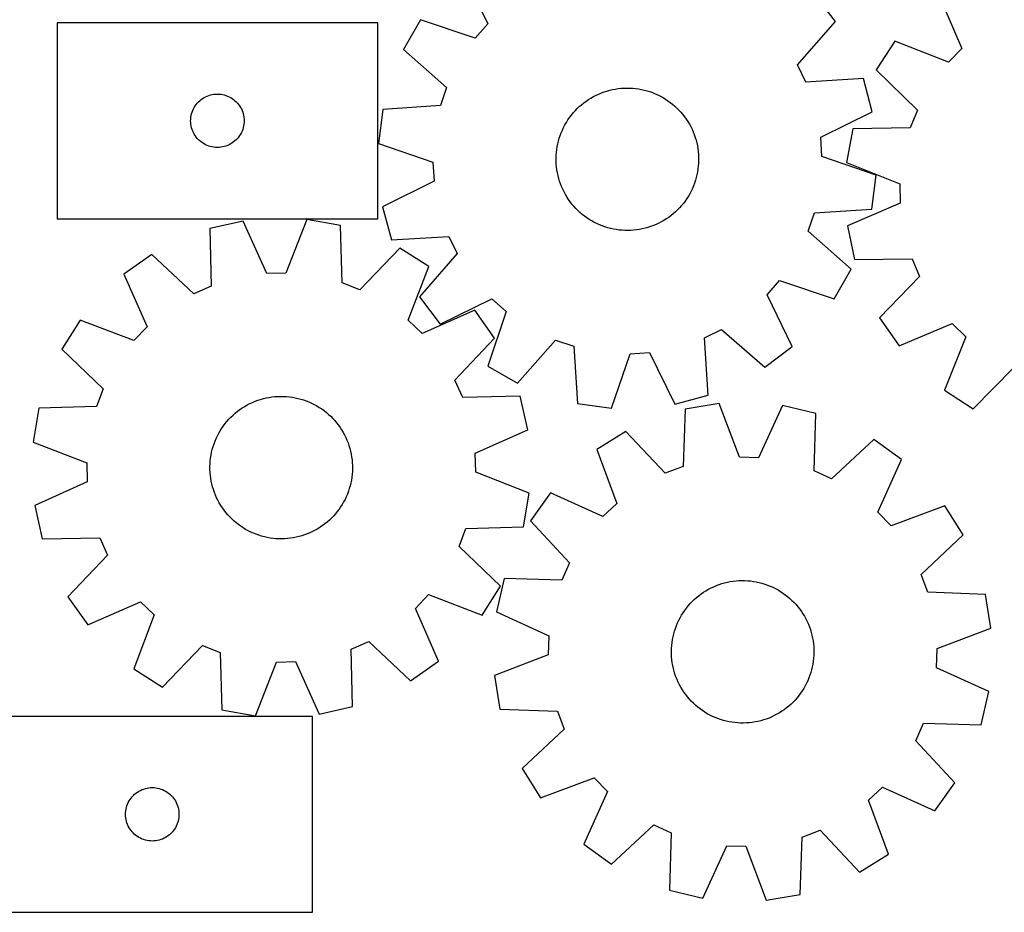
# Model space of a CAD drawing. Header units: millimetres. Extents: x 7 to 1243, y 7 to 1508.
# Tile 4 of 26: x 507 to 839, y 7 to 307. Entities that reach past the tile are written whole.
import ezdxf

# ---------------------------------------------------------------- set-up
doc = ezdxf.new("R2010")
doc.units = ezdxf.units.MM
doc.layers.add('CUT', color=7, linetype='CONTINUOUS', true_color=0x000000)

msp = doc.modelspace()

# ---------------------------------------------------------------- linework, layer by layer
at = {"layer": 'CUT'}
for p, q in [((656.05531, 323.234313), (664.541896, 305.81535)), ((781.620224, 306.531903), (774.609679, 315.693657)), ((816.589028, 315.321025), (824.183968, 297.495221)), ((627.478267, 306.147772), (519.478267, 306.147772)), ((519.478267, 306.147772), (519.478267, 240.147772)), ((627.478267, 240.147772), (627.478267, 306.147772)), ((641.934817, 307.176502), (636.153279, 297.193552)), ((660.295931, 300.986843), (641.934817, 307.176502)), ((664.541896, 305.81535), (660.295931, 300.986843)), ((768.87523, 291.937125), (781.620224, 306.531903)), ((801.674635, 299.997758), (795.395706, 290.319922)), ((819.699282, 292.887588), (801.674635, 299.997758)), ((636.153279, 297.193552), (650.659811, 284.348204)), ((824.183968, 297.495221), (819.699282, 292.887588)), ((771.711328, 286.166576), (768.87523, 291.937125)), ((795.395706, 290.319922), (809.234156, 276.757484)), ((791.052028, 287.34121), (771.711328, 286.166576)), ((794.022875, 276.194034), (791.052028, 287.34121)), ((571.148895, 281.841104), (571.722454, 281.974839)), ((571.722454, 281.974839), (572.303531, 282.070775)), ((572.303531, 282.070775), (572.889639, 282.128502)), ((572.889639, 282.128502), (573.478267, 282.147772)), ((573.478267, 282.147772), (574.066895, 282.128502)), ((574.066895, 282.128502), (574.653003, 282.070775)), ((574.653003, 282.070775), (575.23408, 281.974839)), ((575.23408, 281.974839), (575.807638, 281.841104)), ((650.659811, 284.348204), (648.584841, 278.262386)), ((701.01735, 281.746179), (701.905502, 282.158346)), ((701.905502, 282.158346), (702.809726, 282.533943)), ((702.809726, 282.533943), (703.728518, 282.872345)), ((703.728518, 282.872345), (704.660349, 283.17299)), ((704.660349, 283.17299), (705.603667, 283.435376)), ((705.603667, 283.435376), (706.556902, 283.659067)), ((706.556902, 283.659067), (707.518468, 283.843691)), ((707.518468, 283.843691), (708.486764, 283.988941)), ((708.486764, 283.988941), (709.460179, 284.094574)), ((709.460179, 284.094574), (710.437093, 284.160415)), ((710.437093, 284.160415), (711.415879, 284.186354)), ((711.415879, 284.186354), (712.394909, 284.172349)), ((712.394909, 284.172349), (713.372552, 284.118421)), ((713.372552, 284.118421), (714.347183, 284.024662)), ((714.347183, 284.024662), (715.317178, 283.891228)), ((715.317178, 283.891228), (716.280923, 283.718339)), ((716.280923, 283.718339), (717.236814, 283.506285)), ((717.236814, 283.506285), (718.18326, 283.255418)), ((718.18326, 283.255418), (719.118687, 282.966155)), ((719.118687, 282.966155), (720.041536, 282.638978)), ((720.041536, 282.638978), (720.950272, 282.274432)), ((720.950272, 282.274432), (721.843382, 281.873123)), ((721.843382, 281.873123), (722.719381, 281.435719)), ((565.99504, 278.147904), (566.338087, 278.626625)), ((566.338087, 278.626625), (566.711709, 279.081884)), ((566.711709, 279.081884), (567.114306, 279.511733)), ((567.114306, 279.511733), (567.544155, 279.91433)), ((567.544155, 279.91433), (567.999414, 280.287952)), ((567.999414, 280.287952), (568.478135, 280.630998)), ((568.478135, 280.630998), (568.978267, 280.942)), ((568.978267, 280.942), (569.497669, 281.219626)), ((569.497669, 281.219626), (570.034116, 281.462687)), ((570.034116, 281.462687), (570.585312, 281.670143)), ((570.585312, 281.670143), (571.148895, 281.841104)), ((575.807638, 281.841104), (576.371222, 281.670143)), ((576.371222, 281.670143), (576.922418, 281.462687)), ((576.922418, 281.462687), (577.458865, 281.219626)), ((577.458865, 281.219626), (577.978267, 280.942)), ((577.978267, 280.942), (578.478399, 280.630998)), ((578.478399, 280.630998), (578.95712, 280.287952)), ((578.95712, 280.287952), (579.412379, 279.91433)), ((579.412379, 279.91433), (579.842228, 279.511733)), ((579.842228, 279.511733), (580.244825, 279.081884)), ((580.244825, 279.081884), (580.618447, 278.626625)), ((580.618447, 278.626625), (580.961493, 278.147904)), ((695.37051, 277.902055), (696.106565, 278.547747)), ((696.106565, 278.547747), (696.868344, 279.162879)), ((696.868344, 279.162879), (697.65458, 279.746427)), ((697.65458, 279.746427), (698.463963, 280.297421)), ((698.463963, 280.297421), (699.295147, 280.814942)), ((699.295147, 280.814942), (700.146749, 281.298129)), ((700.146749, 281.298129), (701.01735, 281.746179)), ((722.719381, 281.435719), (723.576809, 280.962949)), ((723.576809, 280.962949), (724.41424, 280.455599)), ((724.41424, 280.455599), (725.23028, 279.914513)), ((725.23028, 279.914513), (726.023571, 279.340593)), ((726.023571, 279.340593), (726.792793, 278.734793)), ((726.792793, 278.734793), (727.536664, 278.098121)), ((564.651199, 274.903585), (564.784934, 275.477143)), ((564.784934, 275.477143), (564.955896, 276.040727)), ((564.955896, 276.040727), (565.163351, 276.591923)), ((565.163351, 276.591923), (565.406412, 277.12837)), ((565.406412, 277.12837), (565.684038, 277.647772)), ((565.684038, 277.647772), (565.99504, 278.147904)), ((580.961493, 278.147904), (581.272495, 277.647772)), ((581.272495, 277.647772), (581.550122, 277.12837)), ((581.550122, 277.12837), (581.793183, 276.591923)), ((581.793183, 276.591923), (582.000638, 276.040727)), ((582.000638, 276.040727), (582.171599, 275.477143)), ((582.171599, 275.477143), (582.305334, 274.903585)), ((629.252702, 276.954391), (627.731568, 265.518849)), ((648.584841, 278.262386), (629.252702, 276.954391)), ((692.707351, 275.035905), (693.328716, 275.792609)), ((693.328716, 275.792609), (693.980429, 276.523338)), ((693.980429, 276.523338), (694.661404, 277.226877)), ((694.661404, 277.226877), (695.37051, 277.902055)), ((727.536664, 278.098121), (728.253948, 277.431638)), ((728.253948, 277.431638), (728.943449, 276.736453)), ((728.943449, 276.736453), (729.604021, 276.013723)), ((729.604021, 276.013723), (730.234565, 275.26465)), ((730.234565, 275.26465), (730.83403, 274.490481)), ((776.662856, 267.587515), (794.022875, 276.194034)), ((809.234156, 276.757484), (806.854111, 270.784371)), ((564.478267, 273.147772), (564.497537, 273.7364)), ((564.497537, 272.559143), (564.478267, 273.147772)), ((564.497537, 273.7364), (564.555263, 274.322507)), ((564.555263, 271.973036), (564.497537, 272.559143)), ((564.555263, 274.322507), (564.651199, 274.903585)), ((564.651199, 271.391959), (564.555263, 271.973036)), ((582.305334, 274.903585), (582.401271, 274.322507)), ((582.401271, 271.973036), (582.305334, 271.391959)), ((582.401271, 274.322507), (582.458997, 273.7364)), ((582.458997, 272.559143), (582.401271, 271.973036)), ((582.458997, 273.7364), (582.478267, 273.147772)), ((582.478267, 273.147772), (582.458997, 272.559143)), ((690.545259, 271.775139), (691.035422, 272.622746)), ((691.035422, 272.622746), (691.559749, 273.449653)), ((691.559749, 273.449653), (692.117368, 274.254486)), ((692.117368, 274.254486), (692.707351, 275.035905)), ((730.83403, 274.490481), (731.401419, 273.692506)), ((731.401419, 273.692506), (731.935787, 272.872051)), ((731.935787, 272.872051), (732.436246, 272.030483)), ((732.436246, 272.030483), (732.901961, 271.169203)), ((564.784934, 270.8184), (564.651199, 271.391959)), ((564.955896, 270.254816), (564.784934, 270.8184)), ((565.163351, 269.703621), (564.955896, 270.254816)), ((565.406412, 269.167173), (565.163351, 269.703621)), ((565.684038, 268.647772), (565.406412, 269.167173)), ((565.99504, 268.14764), (565.684038, 268.647772)), ((581.272495, 268.647772), (580.961493, 268.14764)), ((581.550122, 269.167173), (581.272495, 268.647772)), ((581.793183, 269.703621), (581.550122, 269.167173)), ((582.000638, 270.254816), (581.793183, 269.703621)), ((582.171599, 270.8184), (582.000638, 270.254816)), ((582.305334, 271.391959), (582.171599, 270.8184)), ((688.941694, 268.206413), (689.287627, 269.122396)), ((689.287627, 269.122396), (689.670634, 270.023507)), ((689.670634, 270.023507), (690.090078, 270.908246)), ((690.090078, 270.908246), (690.545259, 271.775139)), ((732.901961, 271.169203), (733.332159, 270.289643)), ((733.332159, 270.289643), (733.726123, 269.393268)), ((733.726123, 269.393268), (734.083197, 268.48157)), ((787.480564, 270.455578), (785.383138, 259.111581)), ((806.854111, 270.784371), (787.480564, 270.455578)), ((566.338087, 267.668919), (565.99504, 268.14764)), ((566.711709, 267.213659), (566.338087, 267.668919)), ((567.114306, 266.783811), (566.711709, 267.213659)), ((567.544155, 266.381213), (567.114306, 266.783811)), ((567.999414, 266.007592), (567.544155, 266.381213)), ((568.478135, 265.664545), (567.999414, 266.007592)), ((568.978267, 265.353543), (568.478135, 265.664545)), ((569.497669, 265.075917), (568.978267, 265.353543)), ((577.978267, 265.353543), (577.458865, 265.075917)), ((578.478399, 265.664545), (577.978267, 265.353543)), ((578.95712, 266.007592), (578.478399, 265.664545)), ((579.412379, 266.381213), (578.95712, 266.007592)), ((579.842228, 266.783811), (579.412379, 266.381213)), ((580.244825, 267.213659), (579.842228, 266.783811)), ((580.618447, 267.668919), (580.244825, 267.213659)), ((580.961493, 268.14764), (580.618447, 267.668919)), ((627.731568, 265.518849), (646.049558, 259.202704)), ((687.939268, 264.424565), (688.131779, 265.384583)), ((688.131779, 265.384583), (688.363288, 266.33595)), ((688.363288, 266.33595), (688.63341, 267.277082)), ((688.63341, 267.277082), (688.941694, 268.206413)), ((734.083197, 268.48157), (734.402787, 267.556066)), ((734.402787, 267.556066), (734.68436, 266.618297)), ((734.68436, 266.618297), (734.92745, 265.669823)), ((734.92745, 265.669823), (735.13165, 264.712223)), ((777.074776, 261.170896), (776.662856, 267.587515)), ((570.034116, 264.832856), (569.497669, 265.075917)), ((570.585312, 264.6254), (570.034116, 264.832856)), ((571.148895, 264.454439), (570.585312, 264.6254)), ((571.722454, 264.320704), (571.148895, 264.454439)), ((572.303531, 264.224768), (571.722454, 264.320704)), ((572.889639, 264.167041), (572.303531, 264.224768)), ((573.478267, 264.147772), (572.889639, 264.167041)), ((574.066895, 264.167041), (573.478267, 264.147772)), ((574.653003, 264.224768), (574.066895, 264.167041)), ((575.23408, 264.320704), (574.653003, 264.224768)), ((575.807638, 264.454439), (575.23408, 264.320704)), ((576.371222, 264.6254), (575.807638, 264.454439)), ((576.922418, 264.832856), (576.371222, 264.6254)), ((577.458865, 265.075917), (576.922418, 264.832856)), ((687.598596, 261.508639), (687.672454, 262.484979)), ((687.672454, 262.484979), (687.786074, 263.457494)), ((687.786074, 263.457494), (687.939268, 264.424565)), ((735.13165, 264.712223), (735.296621, 263.747091)), ((735.296621, 263.747091), (735.422089, 262.776034)), ((735.422089, 262.776034), (735.507843, 261.800666)), ((646.049558, 259.202704), (646.461477, 252.786085)), ((687.564622, 260.530099), (687.598596, 261.508639)), ((687.57059, 259.550987), (687.564622, 260.530099)), ((687.61649, 258.572934), (687.57059, 259.550987)), ((735.525738, 258.864961), (735.451879, 257.888621)), ((735.507843, 261.800666), (735.553743, 260.822613)), ((735.559711, 259.843501), (735.525738, 258.864961)), ((735.553743, 260.822613), (735.559711, 259.843501)), ((795.392765, 254.854751), (777.074776, 261.170896)), ((785.383138, 259.111581), (803.358319, 251.877268)), ((687.702245, 257.597566), (687.61649, 258.572934)), ((687.827712, 256.626509), (687.702245, 257.597566)), ((687.992683, 255.661377), (687.827712, 256.626509)), ((688.196884, 254.703777), (687.992683, 255.661377)), ((735.185065, 255.949035), (734.992554, 254.989017)), ((735.338259, 256.916106), (735.185065, 255.949035)), ((735.451879, 257.888621), (735.338259, 256.916106)), ((646.461477, 252.786085), (629.101458, 244.179566)), ((688.439973, 253.755303), (688.196884, 254.703777)), ((688.721547, 252.817534), (688.439973, 253.755303)), ((689.041137, 251.89203), (688.721547, 252.817534)), ((734.18264, 252.167187), (733.836706, 251.251204)), ((734.490924, 253.096518), (734.18264, 252.167187)), ((734.761045, 254.03765), (734.490924, 253.096518)), ((734.992554, 254.989017), (734.761045, 254.03765)), ((793.871631, 243.419209), (795.392765, 254.854751)), ((689.398211, 250.980332), (689.041137, 251.89203)), ((689.792174, 250.083957), (689.398211, 250.980332)), ((690.222372, 249.204397), (689.792174, 250.083957)), ((690.688088, 248.343117), (690.222372, 249.204397)), ((733.034256, 249.465354), (732.579074, 248.598461)), ((733.453699, 250.350093), (733.034256, 249.465354)), ((733.836706, 251.251204), (733.453699, 250.350093)), ((803.358319, 251.877268), (803.445255, 245.448028)), ((691.188546, 247.501549), (690.688088, 248.343117)), ((691.722915, 246.681095), (691.188546, 247.501549)), ((692.290304, 245.883119), (691.722915, 246.681095)), ((692.889769, 245.10895), (692.290304, 245.883119)), ((731.006966, 246.119114), (730.416983, 245.337695)), ((731.564585, 246.923947), (731.006966, 246.119114)), ((732.088912, 247.750855), (731.564585, 246.923947)), ((732.579074, 248.598461), (732.088912, 247.750855)), ((803.445255, 245.448028), (785.672256, 237.730327)), ((629.101458, 244.179566), (632.072306, 233.03239)), ((693.520312, 244.359878), (692.889769, 245.10895)), ((694.180884, 243.637147), (693.520312, 244.359878)), ((694.870386, 242.941962), (694.180884, 243.637147)), ((695.587669, 242.275479), (694.870386, 242.941962)), ((696.331541, 241.638807), (695.587669, 242.275479)), ((727.753824, 242.471545), (727.017769, 241.825853)), ((728.462929, 243.146723), (727.753824, 242.471545)), ((729.143905, 243.850262), (728.462929, 243.146723)), ((729.795618, 244.580991), (729.143905, 243.850262)), ((730.416983, 245.337695), (729.795618, 244.580991)), ((772.464522, 236.025396), (774.539493, 242.111214)), ((774.539493, 242.111214), (793.871631, 243.419209)), ((519.478267, 240.147772), (627.478267, 240.147772)), ((582.214155, 239.367266), (570.959027, 236.835949)), ((590.133108, 221.683019), (582.214155, 239.367266)), ((603.590749, 239.899074), (596.560947, 221.842931)), ((614.957824, 237.930554), (603.590749, 239.899074)), ((697.100762, 241.033007), (696.331541, 241.638807)), ((697.894053, 240.459087), (697.100762, 241.033007)), ((698.710093, 239.918001), (697.894053, 240.459087)), ((699.547524, 239.410651), (698.710093, 239.918001)), ((700.404953, 238.937881), (699.547524, 239.410651)), ((701.280951, 238.500477), (700.404953, 238.937881)), ((722.977585, 239.075471), (722.106984, 238.627421)), ((723.829186, 239.558658), (722.977585, 239.075471)), ((724.66037, 240.076179), (723.829186, 239.558658)), ((725.469754, 240.627173), (724.66037, 240.076179)), ((726.255989, 241.210721), (725.469754, 240.627173)), ((727.017769, 241.825853), (726.255989, 241.210721)), ((570.959027, 236.835949), (571.374123, 217.46406)), ((615.506515, 218.561988), (614.957824, 237.930554)), ((702.174062, 238.099168), (701.280951, 238.500477)), ((703.082798, 237.734622), (702.174062, 238.099168)), ((704.005647, 237.407445), (703.082798, 237.734622)), ((704.941073, 237.118182), (704.005647, 237.407445)), ((705.887519, 236.867315), (704.941073, 237.118182)), ((706.843411, 236.655261), (705.887519, 236.867315)), ((707.807156, 236.482372), (706.843411, 236.655261)), ((708.777151, 236.348938), (707.807156, 236.482372)), ((709.751781, 236.255179), (708.777151, 236.348938)), ((710.729425, 236.201251), (709.751781, 236.255179)), ((711.708454, 236.187246), (710.729425, 236.201251)), ((712.687241, 236.213185), (711.708454, 236.187246)), ((713.664154, 236.279026), (712.687241, 236.213185)), ((714.637569, 236.384659), (713.664154, 236.279026)), ((715.605865, 236.529909), (714.637569, 236.384659)), ((716.567431, 236.714533), (715.605865, 236.529909)), ((717.520667, 236.938224), (716.567431, 236.714533)), ((718.463984, 237.20061), (717.520667, 236.938224)), ((719.395815, 237.501255), (718.463984, 237.20061)), ((720.314607, 237.839657), (719.395815, 237.501255)), ((721.218832, 238.215254), (720.314607, 237.839657)), ((722.106984, 238.627421), (721.218832, 238.215254)), ((786.971054, 223.180048), (772.464522, 236.025396)), ((785.672256, 237.730327), (788.075646, 226.44719)), ((632.072306, 233.03239), (651.413005, 234.207024)), ((651.413005, 234.207024), (654.249103, 228.436475)), ((634.910736, 230.241413), (621.50626, 216.2499)), ((644.659225, 224.072746), (634.910736, 230.241413)), ((551.413143, 228.164154), (541.983453, 221.518372)), ((565.49677, 214.856492), (551.413143, 228.164154)), ((654.249103, 228.436475), (641.504109, 213.841697)), ((788.075646, 226.44719), (807.451, 226.64236)), ((807.451, 226.64236), (809.991682, 220.735786)), ((637.754119, 205.968549), (644.659225, 224.072746)), ((781.189517, 213.197098), (786.971054, 223.180048)), ((541.983453, 221.518372), (549.780254, 203.77993)), ((596.560947, 221.842931), (590.133108, 221.683019)), ((758.582438, 214.55825), (762.828402, 219.386757)), ((762.828402, 219.386757), (781.189517, 213.197098)), ((809.991682, 220.735786), (796.525007, 206.804128)), ((571.374123, 217.46406), (565.49677, 214.856492)), ((621.50626, 216.2499), (615.506515, 218.561988)), ((641.504109, 213.841697), (648.514654, 204.679943)), ((648.514654, 204.679943), (665.933617, 213.166529)), ((665.933617, 213.166529), (670.762124, 208.920565)), ((767.069023, 197.139287), (758.582438, 214.55825)), ((660.150805, 209.333257), (642.412363, 201.536456)), ((666.796587, 199.903567), (660.150805, 209.333257)), ((670.762124, 208.920565), (664.572464, 190.55945)), ((527.243964, 206.026792), (521.075297, 196.278303)), ((545.34816, 199.121686), (527.243964, 206.026792)), ((642.412363, 201.536456), (637.754119, 205.968549)), ((796.525007, 206.804128), (803.06332, 197.299606)), ((549.780254, 203.77993), (545.34816, 199.121686)), ((737.541943, 200.037638), (743.312492, 202.873736)), ((743.312492, 202.873736), (757.90727, 190.128743)), ((803.06332, 197.299606), (820.889125, 204.894547)), ((820.889125, 204.894547), (825.496757, 200.409861)), ((653.488925, 185.81994), (666.796587, 199.903567)), ((674.555415, 184.777913), (687.400762, 199.284444)), ((687.400762, 199.284444), (693.486581, 197.209474)), ((738.716577, 180.696939), (737.541943, 200.037638)), ((825.496757, 200.409861), (818.386587, 182.385214)), ((521.075297, 196.278303), (535.06681, 182.873827)), ((693.486581, 197.209474), (694.794576, 177.877336)), ((757.90727, 190.128743), (767.069023, 197.139287)), ((706.230118, 176.356201), (712.546262, 194.674191)), ((712.546262, 194.674191), (718.962882, 195.08611)), ((718.962882, 195.08611), (727.569401, 177.726092)), ((664.572464, 190.55945), (674.555415, 184.777913)), ((828.064424, 176.106285), (841.626861, 189.944735)), ((656.096493, 179.942586), (653.488925, 185.81994)), ((535.06681, 182.873827), (532.754722, 176.874082)), ((818.386587, 182.385214), (828.064424, 176.106285)), ((587.105427, 179.015395), (588.036786, 179.317498)), ((588.036786, 179.317498), (588.979692, 179.58136)), ((588.979692, 179.58136), (589.932576, 179.806543)), ((589.932576, 179.806543), (590.893852, 179.992672)), ((590.893852, 179.992672), (591.86192, 180.139437)), ((591.86192, 180.139437), (592.835168, 180.246593)), ((592.835168, 180.246593), (593.811977, 180.313963)), ((593.811977, 180.313963), (594.790722, 180.341434)), ((594.790722, 180.341434), (595.769772, 180.328961)), ((595.769772, 180.328961), (596.747499, 180.276564)), ((596.747499, 180.276564), (597.722275, 180.184331)), ((597.722275, 180.184331), (598.692478, 180.052414)), ((598.692478, 180.052414), (599.656492, 179.881034)), ((599.656492, 179.881034), (600.612714, 179.670476)), ((600.612714, 179.670476), (601.559552, 179.42109)), ((601.559552, 179.42109), (602.49543, 179.133292)), ((602.49543, 179.133292), (603.41879, 178.80756)), ((675.468382, 180.357683), (656.096493, 179.942586)), ((677.999699, 169.102555), (675.468382, 180.357683)), ((727.569401, 177.726092), (738.716577, 180.696939)), ((513.386155, 176.325391), (511.417636, 164.958316)), ((532.754722, 176.874082), (513.386155, 176.325391)), ((580.251067, 175.295197), (581.036388, 175.879975)), ((581.036388, 175.879975), (581.844908, 176.432234)), ((581.844908, 176.432234), (582.675281, 176.951056)), ((582.675281, 176.951056), (583.526126, 177.435575)), ((583.526126, 177.435575), (584.396024, 177.884987)), ((584.396024, 177.884987), (585.28353, 178.298543)), ((585.28353, 178.298543), (586.187166, 178.675555)), ((586.187166, 178.675555), (587.105427, 179.015395)), ((603.41879, 178.80756), (604.328095, 178.444437)), ((604.328095, 178.444437), (605.221833, 178.044526)), ((605.221833, 178.044526), (606.098515, 177.608494)), ((606.098515, 177.608494), (606.956682, 177.137066)), ((606.956682, 177.137066), (607.794906, 176.631027)), ((607.794906, 176.631027), (608.611792, 176.09122)), ((608.611792, 176.09122), (609.40598, 175.518541)), ((694.794576, 177.877336), (706.230118, 176.356201)), ((731.049242, 176.047093), (730.348499, 156.683432)), ((742.431423, 177.926305), (731.049242, 176.047093)), ((749.319242, 159.815525), (742.431423, 177.926305)), ((763.803183, 177.226678), (755.745628, 159.60515)), ((775.038089, 174.607071), (763.803183, 177.226678)), ((576.716718, 171.919391), (577.367286, 172.651139)), ((577.367286, 172.651139), (578.04716, 173.355743)), ((578.04716, 173.355743), (578.755208, 174.03203)), ((578.755208, 174.03203), (579.490251, 174.678873)), ((579.490251, 174.678873), (580.251067, 175.295197)), ((609.40598, 175.518541), (610.176149, 174.913946)), ((610.176149, 174.913946), (610.921016, 174.27844)), ((610.921016, 174.27844), (611.639342, 173.61308)), ((611.639342, 173.61308), (612.329931, 172.918975)), ((612.329931, 172.918975), (612.991633, 172.197279)), ((774.470909, 155.239038), (775.038089, 174.607071)), ((574.428388, 168.745942), (574.95142, 169.573669)), ((574.95142, 169.573669), (575.507779, 170.379374)), ((575.507779, 170.379374), (576.096538, 171.161715)), ((576.096538, 171.161715), (576.716718, 171.919391)), ((612.991633, 172.197279), (613.623348, 171.449194)), ((613.623348, 171.449194), (614.224024, 170.675965)), ((614.224024, 170.675965), (614.792661, 169.878878)), ((614.792661, 169.878878), (615.328313, 169.059261)), ((572.686074, 165.242862), (573.06767, 166.144571)), ((573.06767, 166.144571), (573.485728, 167.029965)), ((573.485728, 167.029965), (573.939553, 167.89757)), ((573.939553, 167.89757), (574.428388, 168.745942)), ((615.328313, 169.059261), (615.830088, 168.218477)), ((615.830088, 168.218477), (616.297151, 167.357927)), ((616.297151, 167.357927), (616.728725, 166.479042)), ((616.728725, 166.479042), (617.124091, 165.583285)), ((660.315452, 161.183602), (677.999699, 169.102555)), ((711.036575, 168.514847), (701.239954, 162.422909)), ((724.330786, 154.418522), (711.036575, 168.514847)), ((511.417636, 164.958316), (529.473779, 157.928514)), ((571.766097, 162.454972), (572.034745, 163.396526)), ((572.034745, 163.396526), (572.341574, 164.326338)), ((572.341574, 164.326338), (572.686074, 165.242862)), ((617.124091, 165.583285), (617.482591, 164.672146)), ((617.482591, 164.672146), (617.803629, 163.747144)), ((617.803629, 163.747144), (618.086671, 162.809816)), ((618.086671, 162.809816), (618.331244, 161.861724)), ((794.515285, 165.782081), (780.327609, 152.585406)), ((803.892506, 159.062468), (794.515285, 165.782081)), ((571.081291, 158.602924), (571.193389, 159.575616)), ((571.193389, 159.575616), (571.345069, 160.542926)), ((571.345069, 160.542926), (571.536078, 161.503244)), ((571.536078, 161.503244), (571.766097, 162.454972)), ((618.331244, 161.861724), (618.536943, 160.904445)), ((618.536943, 160.904445), (618.703424, 159.939573)), ((618.703424, 159.939573), (618.830412, 158.968712)), ((660.475364, 154.755763), (660.315452, 161.183602)), ((701.239954, 162.422909), (708.002704, 144.265056)), ((755.745628, 159.60515), (749.319242, 159.815525)), ((529.473779, 157.928514), (529.633691, 151.500675)), ((570.976519, 156.647878), (571.008961, 157.62647)), ((570.984019, 155.668777), (570.976519, 156.647878)), ((571.008961, 157.62647), (571.081291, 158.602924)), ((618.830412, 158.968712), (618.917693, 157.993481)), ((618.917693, 157.993481), (618.965123, 157.0155)), ((618.972624, 156.036399), (618.940182, 155.057807)), ((618.965123, 157.0155), (618.972624, 156.036399)), ((730.348499, 156.683432), (724.330786, 154.418522)), ((795.956674, 141.385788), (803.892506, 159.062468)), ((571.03145, 154.690796), (570.984019, 155.668777)), ((571.118731, 153.715564), (571.03145, 154.690796)), ((571.245718, 152.744704), (571.118731, 153.715564)), ((571.4122, 151.779832), (571.245718, 152.744704)), ((618.755753, 153.108661), (618.604074, 152.141351)), ((618.867852, 154.081352), (618.755753, 153.108661)), ((618.940182, 155.057807), (618.867852, 154.081352)), ((678.531507, 147.725961), (660.475364, 154.755763)), ((780.327609, 152.585406), (774.470909, 155.239038)), ((529.633691, 151.500675), (511.949444, 143.581722)), ((571.617898, 150.822553), (571.4122, 151.779832)), ((571.862472, 149.87446), (571.617898, 150.822553)), ((572.145513, 148.937133), (571.862472, 149.87446)), ((617.914397, 149.287751), (617.607568, 148.357939)), ((618.183045, 150.229305), (617.914397, 149.287751)), ((618.413065, 151.181033), (618.183045, 150.229305)), ((618.604074, 152.141351), (618.413065, 151.181033)), ((572.466551, 148.01213), (572.145513, 148.937133)), ((572.825052, 147.100992), (572.466551, 148.01213)), ((573.220418, 146.205235), (572.825052, 147.100992)), ((573.651992, 145.32635), (573.220418, 146.205235)), ((616.881473, 146.539706), (616.463414, 145.654312)), ((617.263069, 147.441415), (616.881473, 146.539706)), ((617.607568, 148.357939), (617.263069, 147.441415)), ((676.562987, 136.358886), (678.531507, 147.725961)), ((685.633126, 147.805504), (678.913513, 138.428284)), ((703.309806, 139.869673), (685.633126, 147.805504)), ((511.949444, 143.581722), (514.48076, 132.326594)), ((574.119055, 144.465799), (573.651992, 145.32635)), ((574.62083, 143.625016), (574.119055, 144.465799)), ((575.156482, 142.805399), (574.62083, 143.625016)), ((575.725119, 142.008312), (575.156482, 142.805399)), ((614.997723, 143.110607), (614.441364, 142.304903)), ((615.520755, 143.938335), (614.997723, 143.110607)), ((616.00959, 144.786707), (615.520755, 143.938335)), ((616.463414, 145.654312), (616.00959, 144.786707)), ((708.002704, 144.265056), (703.309806, 139.869673)), ((818.509911, 143.45564), (800.352058, 136.69289)), ((824.601848, 133.659019), (818.509911, 143.45564)), ((576.325795, 141.235083), (575.725119, 142.008312)), ((576.95751, 140.486998), (576.325795, 141.235083)), ((577.619212, 139.765302), (576.95751, 140.486998)), ((578.309801, 139.071197), (577.619212, 139.765302)), ((611.901983, 139.328534), (611.193935, 138.652247)), ((612.581857, 140.033138), (611.901983, 139.328534)), ((613.232425, 140.764886), (612.581857, 140.033138)), ((613.852605, 141.522562), (613.232425, 140.764886)), ((614.441364, 142.304903), (613.852605, 141.522562)), ((800.352058, 136.69289), (795.956674, 141.385788)), ((579.028127, 138.405837), (578.309801, 139.071197)), ((579.772994, 137.770331), (579.028127, 138.405837)), ((580.543162, 137.165735), (579.772994, 137.770331)), ((581.337351, 136.593057), (580.543162, 137.165735)), ((582.154237, 136.053249), (581.337351, 136.593057)), ((582.992461, 135.547211), (582.154237, 136.053249)), ((608.104234, 136.252043), (607.273861, 135.733221)), ((608.912754, 136.804302), (608.104234, 136.252043)), ((609.698076, 137.38908), (608.912754, 136.804302)), ((610.458891, 138.005404), (609.698076, 137.38908)), ((611.193935, 138.652247), (610.458891, 138.005404)), ((657.194421, 135.810195), (676.562987, 136.358886)), ((678.913513, 138.428284), (692.110189, 124.240607)), ((514.48076, 132.326594), (533.85265, 132.74169)), ((533.85265, 132.74169), (536.460217, 126.864337)), ((583.850628, 135.075783), (582.992461, 135.547211)), ((584.72731, 134.639751), (583.850628, 135.075783)), ((585.621047, 134.23984), (584.72731, 134.639751)), ((586.530353, 133.876717), (585.621047, 134.23984)), ((587.453713, 133.550985), (586.530353, 133.876717)), ((588.389591, 133.263186), (587.453713, 133.550985)), ((589.336429, 133.013801), (588.389591, 133.263186)), ((590.292651, 132.803243), (589.336429, 133.013801)), ((591.256665, 132.631863), (590.292651, 132.803243)), ((599.055291, 132.691605), (598.087223, 132.54484)), ((600.016567, 132.877734), (599.055291, 132.691605)), ((600.969451, 133.102917), (600.016567, 132.877734)), ((601.912357, 133.366779), (600.969451, 133.102917)), ((602.843716, 133.668882), (601.912357, 133.366779)), ((603.761977, 134.008722), (602.843716, 133.668882)), ((604.665612, 134.385733), (603.761977, 134.008722)), ((605.553118, 134.799289), (604.665612, 134.385733)), ((606.423017, 135.248701), (605.553118, 134.799289)), ((607.273861, 135.733221), (606.423017, 135.248701)), ((654.882333, 129.81045), (657.194421, 135.810195)), ((810.505523, 120.364808), (824.601848, 133.659019)), ((592.226868, 132.499946), (591.256665, 132.631863)), ((593.201644, 132.407713), (592.226868, 132.499946)), ((594.179371, 132.355316), (593.201644, 132.407713)), ((595.158421, 132.342843), (594.179371, 132.355316)), ((596.137165, 132.370314), (595.158421, 132.342843)), ((597.113975, 132.437684), (596.137165, 132.370314)), ((598.087223, 132.54484), (597.113975, 132.437684)), ((668.873846, 116.405973), (654.882333, 129.81045)), ((536.460217, 126.864337), (523.152556, 112.78071)), ((692.110189, 124.240607), (689.456556, 118.383908)), ((812.770434, 114.347095), (810.505523, 120.364808)), ((662.705179, 106.657485), (668.873846, 116.405973)), ((670.088523, 118.951088), (667.468916, 107.716181)), ((689.456556, 118.383908), (670.088523, 118.951088)), ((739.735211, 115.808896), (740.621221, 116.225647)), ((740.621221, 116.225647), (741.523493, 116.605911)), ((741.523493, 116.605911), (742.440524, 116.949057)), ((742.440524, 116.949057), (743.370788, 117.254513)), ((743.370788, 117.254513), (744.312737, 117.52177)), ((744.312737, 117.52177), (745.264804, 117.750385)), ((745.264804, 117.750385), (746.225403, 117.939975)), ((746.225403, 117.939975), (747.192936, 118.090227)), ((747.192936, 118.090227), (748.165792, 118.200889)), ((748.165792, 118.200889), (749.142352, 118.271777)), ((749.142352, 118.271777), (750.120991, 118.302774)), ((750.120991, 118.302774), (751.10008, 118.293828)), ((751.10008, 118.293828), (752.077989, 118.244954)), ((752.077989, 118.244954), (753.053091, 118.156232)), ((753.053091, 118.156232), (754.023763, 118.027812)), ((754.023763, 118.027812), (754.988389, 117.859906)), ((754.988389, 117.859906), (755.945363, 117.652794)), ((755.945363, 117.652794), (756.893093, 117.406821)), ((756.893093, 117.406821), (757.830002, 117.122396)), ((757.830002, 117.122396), (758.754529, 116.799993)), ((758.754529, 116.799993), (759.665137, 116.440147)), ((759.665137, 116.440147), (760.560309, 116.043459)), ((523.152556, 112.78071), (529.798338, 103.35102)), ((640.168889, 108.904347), (644.600982, 113.56259)), ((644.600982, 113.56259), (662.705179, 106.657485)), ((734.84102, 112.585129), (735.59961, 113.20419)), ((735.59961, 113.20419), (736.38282, 113.791793)), ((736.38282, 113.791793), (737.189345, 114.346962)), ((737.189345, 114.346962), (738.017844, 114.868771)), ((738.017844, 114.868771), (738.866937, 115.356353)), ((738.866937, 115.356353), (739.735211, 115.808896)), ((760.560309, 116.043459), (761.438556, 115.610588)), ((761.438556, 115.610588), (762.298416, 115.142255)), ((762.298416, 115.142255), (763.138458, 114.639239)), ((763.138458, 114.639239), (763.957284, 114.102378)), ((763.957284, 114.102378), (764.75353, 113.532564)), ((764.75353, 113.532564), (765.525871, 112.930748)), ((765.525871, 112.930748), (766.273023, 112.297929)), ((832.134095, 113.646352), (812.770434, 114.347095)), ((834.013307, 102.264171), (832.134095, 113.646352)), ((529.798338, 103.35102), (547.53678, 111.147821)), ((547.53678, 111.147821), (552.195023, 106.715727)), ((731.459999, 109.055768), (732.077445, 109.815673)), ((732.077445, 109.815673), (732.725373, 110.549761)), ((732.725373, 110.549761), (733.402704, 111.256809)), ((733.402704, 111.256809), (734.108311, 111.935642)), ((734.108311, 111.935642), (734.84102, 112.585129)), ((766.273023, 112.297929), (766.993741, 111.635161)), ((766.993741, 111.635161), (767.686826, 110.943548)), ((767.686826, 110.943548), (768.351124, 110.224241)), ((768.351124, 110.224241), (768.98553, 109.478437)), ((768.98553, 109.478437), (769.588987, 108.707376)), ((552.195023, 106.715727), (545.289918, 88.611531)), ((647.96569, 91.165905), (640.168889, 108.904347)), ((667.468916, 107.716181), (685.090444, 99.658626)), ((729.314787, 105.783873), (729.800563, 106.634001)), ((729.800563, 106.634001), (730.320609, 107.463607)), ((730.320609, 107.463607), (730.874062, 108.271311)), ((730.874062, 108.271311), (731.459999, 109.055768)), ((769.588987, 108.707376), (770.160492, 107.912343)), ((770.160492, 107.912343), (770.699093, 107.094661)), ((770.699093, 107.094661), (771.203894, 106.255691)), ((771.203894, 106.255691), (771.674054, 105.396828)), ((727.729684, 102.206908), (728.07088, 103.124667)), ((728.07088, 103.124667), (728.449225, 104.027745)), ((728.449225, 104.027745), (728.864091, 104.914639)), ((728.864091, 104.914639), (729.314787, 105.783873)), ((771.674054, 105.396828), (772.108792, 104.519504)), ((772.108792, 104.519504), (772.507382, 103.625177)), ((772.507382, 103.625177), (772.869163, 102.715336)), ((685.090444, 99.658626), (684.880069, 93.232241)), ((726.934363, 99.380931), (727.160953, 100.333481)), ((727.160953, 100.333481), (727.426207, 101.275997)), ((727.426207, 101.275997), (727.729684, 102.206908)), ((772.869163, 102.715336), (773.193531, 101.791496)), ((773.193531, 101.791496), (773.479947, 100.855194)), ((773.479947, 100.855194), (773.727935, 99.907989)), ((773.727935, 99.907989), (773.937081, 98.951457)), ((815.902527, 95.376352), (834.013307, 102.264171)), ((555.038406, 82.442864), (568.442883, 96.434377)), ((568.442883, 96.434377), (574.442628, 94.122289)), ((618.575019, 95.220217), (624.452373, 97.827784)), ((624.452373, 97.827784), (638.536, 84.520123)), ((726.421216, 95.502283), (726.490028, 96.478991)), ((726.490028, 96.478991), (726.598621, 97.452081)), ((726.598621, 97.452081), (726.746815, 98.419931)), ((726.746815, 98.419931), (726.934363, 99.380931)), ((773.937081, 98.951457), (774.107037, 97.987191)), ((774.107037, 97.987191), (774.237521, 97.016795)), ((774.237521, 97.016795), (774.328315, 96.041883)), ((574.442628, 94.122289), (574.991319, 74.753722)), ((618.990116, 75.848327), (618.575019, 95.220217)), ((684.880069, 93.232241), (666.769289, 86.344421)), ((726.3923, 94.52358), (726.421216, 95.502283)), ((726.403327, 93.544512), (726.3923, 94.52358)), ((726.454281, 92.566709), (726.403327, 93.544512)), ((774.36138, 93.10631), (774.292568, 92.129601)), ((774.328315, 96.041883), (774.379268, 95.06408)), ((774.390296, 94.085013), (774.36138, 93.10631)), ((774.379268, 95.06408), (774.390296, 94.085013)), ((815.692152, 88.949966), (815.902527, 95.376352)), ((586.358394, 72.785203), (593.388196, 90.841346)), ((593.388196, 90.841346), (599.816035, 91.001258)), ((599.816035, 91.001258), (607.734988, 73.317011)), ((638.536, 84.520123), (647.96569, 91.165905)), ((726.545075, 91.591798), (726.454281, 92.566709)), ((726.675559, 90.621402), (726.545075, 91.591798)), ((726.845515, 89.657135), (726.675559, 90.621402)), ((727.054661, 88.700603), (726.845515, 89.657135)), ((774.03578, 90.188662), (773.848232, 89.227662)), ((774.183974, 91.156512), (774.03578, 90.188662)), ((774.292568, 92.129601), (774.183974, 91.156512)), ((545.289918, 88.611531), (555.038406, 82.442864)), ((666.769289, 86.344421), (668.648501, 74.962241)), ((727.302648, 87.753398), (727.054661, 88.700603)), ((727.589065, 86.817097), (727.302648, 87.753398)), ((727.913433, 85.893257), (727.589065, 86.817097)), ((773.052911, 86.401684), (772.711716, 85.483926)), ((773.356389, 87.332596), (773.052911, 86.401684)), ((773.621643, 88.275112), (773.356389, 87.332596)), ((773.848232, 89.227662), (773.621643, 88.275112)), ((833.313679, 80.892411), (815.692152, 88.949966)), ((728.275213, 84.983416), (727.913433, 85.893257)), ((728.673804, 84.089089), (728.275213, 84.983416)), ((729.108541, 83.211764), (728.673804, 84.089089)), ((729.578701, 82.352902), (729.108541, 83.211764)), ((771.918504, 83.693954), (771.467809, 82.824719)), ((772.33337, 84.580848), (771.918504, 83.693954)), ((772.711716, 85.483926), (772.33337, 84.580848)), ((730.083502, 81.513931), (729.578701, 82.352902)), ((730.622103, 80.696249), (730.083502, 81.513931)), ((731.193608, 79.901216), (730.622103, 80.696249)), ((731.797066, 79.130156), (731.193608, 79.901216)), ((769.908534, 80.337281), (769.322597, 79.552824)), ((770.461986, 81.144985), (769.908534, 80.337281)), ((770.982033, 81.974591), (770.461986, 81.144985)), ((771.467809, 82.824719), (770.982033, 81.974591)), ((830.694073, 69.657505), (833.313679, 80.892411)), ((732.431472, 78.384352), (731.797066, 79.130156)), ((733.09577, 77.665044), (732.431472, 78.384352)), ((733.788855, 76.973431), (733.09577, 77.665044)), ((734.509573, 76.310664), (733.788855, 76.973431)), ((735.256724, 75.677845), (734.509573, 76.310664)), ((766.674284, 76.672951), (765.941576, 76.023463)), ((767.379891, 77.351783), (766.674284, 76.672951)), ((768.057222, 78.058832), (767.379891, 77.351783)), ((768.70515, 78.79292), (768.057222, 78.058832)), ((769.322597, 79.552824), (768.70515, 78.79292)), ((574.991319, 74.753722), (586.358394, 72.785203)), ((607.734988, 73.317011), (618.990116, 75.848327)), ((668.648501, 74.962241), (688.012162, 74.261497)), ((688.012162, 74.261497), (690.277072, 68.243784)), ((736.029066, 75.076028), (735.256724, 75.677845)), ((736.825312, 74.506215), (736.029066, 75.076028)), ((737.644137, 73.969353), (736.825312, 74.506215)), ((738.484179, 73.466337), (737.644137, 73.969353)), ((739.344039, 72.998004), (738.484179, 73.466337)), ((740.222286, 72.565133), (739.344039, 72.998004)), ((761.915659, 73.252239), (761.047385, 72.799697)), ((762.764752, 73.739821), (761.915659, 73.252239)), ((763.593251, 74.261631), (762.764752, 73.739821)), ((764.399776, 74.816799), (763.593251, 74.261631)), ((765.182986, 75.404403), (764.399776, 74.816799)), ((765.941576, 76.023463), (765.182986, 75.404403)), ((605.547542, 72.572332), (497.547542, 72.572332)), ((605.547542, 6.572332), (605.547542, 72.572332)), ((741.117459, 72.168445), (740.222286, 72.565133)), ((742.028066, 71.8086), (741.117459, 72.168445)), ((742.952594, 71.486196), (742.028066, 71.8086)), ((743.889502, 71.201771), (742.952594, 71.486196)), ((744.837233, 70.955798), (743.889502, 71.201771)), ((745.794207, 70.748686), (744.837233, 70.955798)), ((746.758833, 70.580781), (745.794207, 70.748686)), ((747.729504, 70.45236), (746.758833, 70.580781)), ((748.704606, 70.363639), (747.729504, 70.45236)), ((749.682515, 70.314765), (748.704606, 70.363639)), ((750.661604, 70.305819), (749.682515, 70.314765)), ((751.640243, 70.336816), (750.661604, 70.305819)), ((752.616804, 70.407704), (751.640243, 70.336816)), ((753.58966, 70.518366), (752.616804, 70.407704)), ((754.557193, 70.668617), (753.58966, 70.518366)), ((755.517792, 70.858208), (754.557193, 70.668617)), ((756.469858, 71.086822), (755.517792, 70.858208)), ((757.411807, 71.35408), (756.469858, 71.086822)), ((758.342072, 71.659535), (757.411807, 71.35408)), ((759.259103, 72.002681), (758.342072, 71.659535)), ((760.161375, 72.382946), (759.259103, 72.002681)), ((761.047385, 72.799697), (760.161375, 72.382946)), ((808.672407, 64.367985), (811.326039, 70.224685)), ((811.326039, 70.224685), (830.694073, 69.657505)), ((690.277072, 68.243784), (676.180748, 54.949573)), ((821.869083, 50.180309), (808.672407, 64.367985)), ((676.180748, 54.949573), (682.272685, 45.152953)), ((682.272685, 45.152953), (700.430538, 51.915702)), ((700.430538, 51.915702), (704.825921, 47.222804)), ((815.149469, 40.803088), (821.869083, 50.180309)), ((545.613429, 46.33889), (546.068689, 46.712512)), ((546.068689, 46.712512), (546.54741, 47.055559)), ((546.54741, 47.055559), (547.047542, 47.366561)), ((547.047542, 47.366561), (547.566944, 47.644187)), ((547.566944, 47.644187), (548.103391, 47.887248)), ((548.103391, 47.887248), (548.654587, 48.094703)), ((548.654587, 48.094703), (549.21817, 48.265665)), ((549.21817, 48.265665), (549.791729, 48.3994)), ((549.791729, 48.3994), (550.372806, 48.495336)), ((550.372806, 48.495336), (550.958914, 48.553063)), ((550.958914, 48.553063), (551.547542, 48.572332)), ((551.547542, 48.572332), (552.13617, 48.553063)), ((552.13617, 48.553063), (552.722277, 48.495336)), ((552.722277, 48.495336), (553.303355, 48.3994)), ((553.303355, 48.3994), (553.876913, 48.265665)), ((553.876913, 48.265665), (554.440497, 48.094703)), ((554.440497, 48.094703), (554.991693, 47.887248)), ((554.991693, 47.887248), (555.52814, 47.644187)), ((555.52814, 47.644187), (556.047542, 47.366561)), ((556.047542, 47.366561), (556.547674, 47.055559)), ((556.547674, 47.055559), (557.026395, 46.712512)), ((557.026395, 46.712512), (557.481654, 46.33889)), ((704.825921, 47.222804), (696.89009, 29.546125)), ((792.779892, 44.343537), (797.47279, 48.73892)), ((797.47279, 48.73892), (815.149469, 40.803088)), ((543.232626, 43.016483), (543.475687, 43.55293)), ((543.475687, 43.55293), (543.753313, 44.072332)), ((543.753313, 44.072332), (544.064315, 44.572464)), ((544.064315, 44.572464), (544.407362, 45.051185)), ((544.407362, 45.051185), (544.780983, 45.506445)), ((544.780983, 45.506445), (545.183581, 45.936293)), ((545.183581, 45.936293), (545.613429, 46.33889)), ((557.481654, 46.33889), (557.911503, 45.936293)), ((557.911503, 45.936293), (558.3141, 45.506445)), ((558.3141, 45.506445), (558.687722, 45.051185)), ((558.687722, 45.051185), (559.030768, 44.572464)), ((559.030768, 44.572464), (559.34177, 44.072332)), ((559.34177, 44.072332), (559.619396, 43.55293)), ((559.619396, 43.55293), (559.862458, 43.016483)), ((799.542641, 26.185683), (792.779892, 44.343537)), ((542.547542, 39.572332), (542.566811, 40.16096)), ((542.566811, 40.16096), (542.624538, 40.747068)), ((542.624538, 40.747068), (542.720474, 41.328145)), ((542.720474, 41.328145), (542.854209, 41.901704)), ((542.854209, 41.901704), (543.025171, 42.465287)), ((543.025171, 42.465287), (543.232626, 43.016483)), ((559.862458, 43.016483), (560.069913, 42.465287)), ((560.069913, 42.465287), (560.240874, 41.901704)), ((560.240874, 41.901704), (560.374609, 41.328145)), ((560.374609, 41.328145), (560.470546, 40.747068)), ((560.470546, 40.747068), (560.528272, 40.16096)), ((560.528272, 40.16096), (560.547542, 39.572332)), ((542.566811, 38.983704), (542.547542, 39.572332)), ((542.624538, 38.397596), (542.566811, 38.983704)), ((542.720474, 37.816519), (542.624538, 38.397596)), ((542.854209, 37.242961), (542.720474, 37.816519)), ((543.025171, 36.679377), (542.854209, 37.242961)), ((543.232626, 36.128181), (543.025171, 36.679377)), ((560.069913, 36.679377), (559.862458, 36.128181)), ((560.240874, 37.242961), (560.069913, 36.679377)), ((560.374609, 37.816519), (560.240874, 37.242961)), ((560.470546, 38.397596), (560.374609, 37.816519)), ((560.528272, 38.983704), (560.470546, 38.397596)), ((560.547542, 39.572332), (560.528272, 38.983704)), ((543.475687, 35.591734), (543.232626, 36.128181)), ((543.753313, 35.072332), (543.475687, 35.591734)), ((544.064315, 34.5722), (543.753313, 35.072332)), ((544.407362, 34.093479), (544.064315, 34.5722)), ((544.780983, 33.63822), (544.407362, 34.093479)), ((545.183581, 33.208371), (544.780983, 33.63822)), ((545.613429, 32.805774), (545.183581, 33.208371)), ((557.911503, 33.208371), (557.481654, 32.805774)), ((558.3141, 33.63822), (557.911503, 33.208371)), ((558.687722, 34.093479), (558.3141, 33.63822)), ((559.030768, 34.5722), (558.687722, 34.093479)), ((559.34177, 35.072332), (559.030768, 34.5722)), ((559.619396, 35.591734), (559.34177, 35.072332)), ((559.862458, 36.128181), (559.619396, 35.591734)), ((706.26731, 22.826511), (720.454987, 36.023187)), ((720.454987, 36.023187), (726.311686, 33.369555)), ((726.311686, 33.369555), (725.744506, 14.001521)), ((770.434097, 31.92516), (776.45181, 34.190071)), ((776.45181, 34.190071), (789.746021, 20.093746)), ((546.068689, 32.432152), (545.613429, 32.805774)), ((546.54741, 32.089106), (546.068689, 32.432152)), ((547.047542, 31.778104), (546.54741, 32.089106)), ((547.566944, 31.500478), (547.047542, 31.778104)), ((548.103391, 31.257416), (547.566944, 31.500478)), ((548.654587, 31.049961), (548.103391, 31.257416)), ((549.21817, 30.879), (548.654587, 31.049961)), ((549.791729, 30.745265), (549.21817, 30.879)), ((550.372806, 30.649328), (549.791729, 30.745265)), ((550.958914, 30.591602), (550.372806, 30.649328)), ((551.547542, 30.572332), (550.958914, 30.591602)), ((552.13617, 30.591602), (551.547542, 30.572332)), ((552.722277, 30.649328), (552.13617, 30.591602)), ((553.303355, 30.745265), (552.722277, 30.649328)), ((553.876913, 30.879), (553.303355, 30.745265)), ((554.440497, 31.049961), (553.876913, 30.879)), ((554.991693, 31.257416), (554.440497, 31.049961)), ((555.52814, 31.500478), (554.991693, 31.257416)), ((556.047542, 31.778104), (555.52814, 31.500478)), ((556.547674, 32.089106), (556.047542, 31.778104)), ((557.026395, 32.432152), (556.547674, 32.089106)), ((557.481654, 32.805774), (557.026395, 32.432152)), ((769.733353, 12.561499), (770.434097, 31.92516)), ((696.89009, 29.546125), (706.26731, 22.826511)), ((736.979413, 11.381915), (745.036968, 29.003442)), ((745.036968, 29.003442), (751.463353, 28.793068)), ((751.463353, 28.793068), (758.351173, 10.682287)), ((789.746021, 20.093746), (799.542641, 26.185683)), ((725.744506, 14.001521), (736.979413, 11.381915)), ((758.351173, 10.682287), (769.733353, 12.561499)), ((497.547542, 6.572332), (605.547542, 6.572332))]:
    msp.add_line(p, q, dxfattribs=at)

doc.saveas('drawing.dxf')
